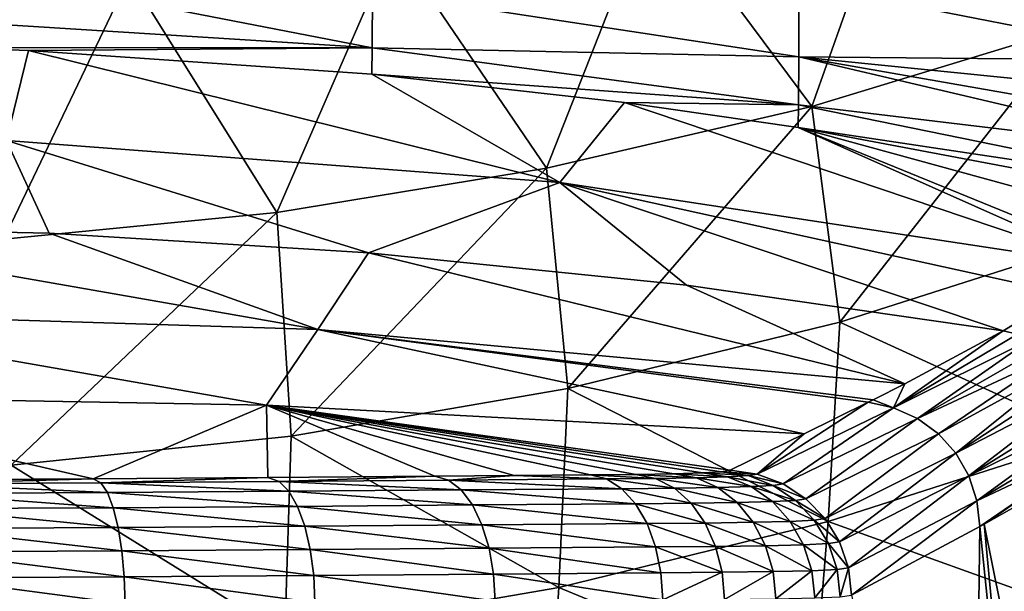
# Model space of a CAD drawing. Header units: metres. Extents: x -92 to 264, y -100 to 50.
# Tile 64 of 256: x 1.86 to 8.15, y -96.31 to -92.65. Entities that reach past the tile are written whole.
import ezdxf

# ---------------------------------------------------------------- set-up
doc = ezdxf.new("R2010")
doc.units = ezdxf.units.M
doc.layers.add('solid_21062050_01', color=7, linetype='CONTINUOUS')

msp = doc.modelspace()

# ---------------------------------------------------------------- linework, layer by layer
at = {"layer": 'solid_21062050_01'}
for points in [[(8.574531, -92.702843, -13.611854), (7.545751, -91.436882, -16.26082), (9.13631, -90.924583, -15.908689)], [(6.91932, -93.205933, -13.910186), (5.913123, -91.850441, -16.545094), (7.545751, -91.436882, -16.26082)], [(8.574531, -92.702843, -13.611854), (6.91932, -93.205933, -13.910186), (7.545751, -91.436882, -16.26082)], [(5.224487, -93.600525, -14.144189), (4.247489, -92.162773, -16.759792), (5.913123, -91.850441, -16.545094)], [(6.91932, -93.205933, -13.910186), (5.224487, -93.600525, -14.144189), (5.913123, -91.850441, -16.545094)], [(3.499695, -93.884117, -14.31237), (2.558159, -92.372047, -16.903646), (4.247489, -92.162773, -16.759792)], [(5.224487, -93.600525, -14.144189), (3.499695, -93.884117, -14.31237), (4.247489, -92.162773, -16.759792)], [(1.368724, -92.2976, 30.794605), (1.367467, -92.658211, 32.415359), (4.110171, -92.830521, 32.387142)], [(1.368724, -92.2976, 30.794605), (4.110171, -92.830521, 32.387142), (4.112842, -92.471169, 30.744854)], [(1.754877, -94.054962, -14.413688), (0.854582, -92.476982, -16.975779), (2.558159, -92.372047, -16.903646)], [(3.499695, -93.884117, -14.31237), (1.754877, -94.054962, -14.413688), (2.558159, -92.372047, -16.903646)], [(4.112842, -92.471169, 30.744854), (6.836534, -92.887444, 30.911489), (6.837557, -92.419144, 29.395288)], [(9.349052, -92.911873, 29.253712), (6.837557, -92.419144, 29.395288), (6.836534, -92.887444, 30.911489)], [(9.349052, -92.911873, 29.253712), (9.269732, -92.642067, 28.589689), (6.837557, -92.419144, 29.395288)], [(4.112842, -92.471169, 30.744854), (4.110171, -92.830521, 32.387142), (6.836534, -92.887444, 30.911489)], [(1.367467, -92.658211, 32.415359), (1.366673, -92.827774, 34.067024), (4.110171, -92.830521, 32.387142)], [(8.574531, -92.702843, -13.611854), (7.099089, -94.58493, -11.313878), (6.91932, -93.205933, -13.910186)], [(8.574531, -92.702843, -13.611854), (8.795499, -94.04348, -11.039983), (7.099089, -94.58493, -11.313878)], [(1.366673, -92.827774, 34.067024), (1.912124, -92.848091, 34.066128), (4.110171, -92.830521, 32.387142)], [(1.773167, -93.423943, 47.276783), (1.912124, -92.848091, 34.066128), (1.366673, -92.827774, 34.067024)], [(1.912124, -92.848091, 34.066128), (4.108179, -92.998581, 34.059483), (4.110171, -92.830521, 32.387142)], [(4.110171, -92.830521, 32.387142), (4.108179, -92.998581, 34.059483), (6.835427, -93.195183, 32.466599)], [(4.110171, -92.830521, 32.387142), (6.835427, -93.195183, 32.466599), (6.836534, -92.887444, 30.911489)], [(5.309011, -93.691895, 47.264977), (1.912124, -92.848091, 34.066128), (1.773167, -93.423943, 47.276783)], [(5.309011, -93.691895, 47.264977), (4.108179, -92.998581, 34.059483), (1.912124, -92.848091, 34.066128)], [(9.502396, -93.514481, 31.291239), (6.836534, -92.887444, 30.911489), (6.835427, -93.195183, 32.466599)], [(9.414687, -93.147293, 29.926888), (9.349052, -92.911873, 29.253712), (6.836534, -92.887444, 30.911489)], [(9.466036, -93.348175, 30.606899), (9.414687, -93.147293, 29.926888), (6.836534, -92.887444, 30.911489)], [(9.502396, -93.514481, 31.291239), (9.466036, -93.348175, 30.606899), (6.836534, -92.887444, 30.911489)], [(4.108179, -92.998581, 34.059483), (5.72195, -93.17984, 34.051476), (6.835427, -93.195183, 32.466599)], [(5.309011, -93.691895, 47.264977), (5.72195, -93.17984, 34.051476), (4.108179, -92.998581, 34.059483)], [(6.91932, -93.205933, -13.910186), (5.361078, -95.00975, -11.528782), (5.224487, -93.600525, -14.144189)], [(8.818337, -94.223778, 47.179333), (5.72195, -93.17984, 34.051476), (5.309011, -93.691895, 47.264977)], [(6.91932, -93.205933, -13.910186), (7.099089, -94.58493, -11.313878), (5.361078, -95.00975, -11.528782)], [(5.72195, -93.17984, 34.051476), (6.833674, -93.339958, 34.044399), (6.835427, -93.195183, 32.466599)], [(8.818337, -94.223778, 47.179333), (6.833674, -93.339958, 34.044399), (5.72195, -93.17984, 34.051476)], [(9.528439, -93.744133, 32.660698), (6.835427, -93.195183, 32.466599), (6.833674, -93.339958, 34.044399)], [(9.528439, -93.744133, 32.660698), (9.502396, -93.514481, 31.291239), (6.835427, -93.195183, 32.466599)], [(9.528439, -93.744133, 32.660698), (6.833674, -93.339958, 34.044399), (9.488543, -93.840828, 34.022228)], [(9.204013, -93.990143, 39.577221), (9.488543, -93.840828, 34.022228), (6.833674, -93.339958, 34.044399)], [(8.888673, -94.179688, 45.789421), (6.833674, -93.339958, 34.044399), (8.818337, -94.223778, 47.179333)], [(9.204013, -93.990143, 39.577221), (6.833674, -93.339958, 34.044399), (8.888673, -94.179688, 45.789421)], [(1.773167, -93.423943, 47.276783), (0, -93.973816, 60.486752), (2.044596, -94.015594, 60.484905)], [(1.773167, -93.423943, 47.276783), (2.044596, -94.015594, 60.484905), (4.08573, -94.140862, 60.47937)], [(5.309011, -93.691895, 47.264977), (1.773167, -93.423943, 47.276783), (4.08573, -94.140862, 60.47937)], [(5.224487, -93.600525, -14.144189), (3.591601, -95.315132, -11.683272), (3.499695, -93.884117, -14.31237)], [(5.224487, -93.600525, -14.144189), (5.361078, -95.00975, -11.528782), (3.591601, -95.315132, -11.683272)], [(5.309011, -93.691895, 47.264977), (4.08573, -94.140862, 60.47937), (6.11995, -94.349403, 60.470158)], [(5.309011, -93.691895, 47.264977), (6.11995, -94.349403, 60.470158), (8.143826, -94.640839, 60.457279)], [(8.538053, -94.400757, 52.715729), (5.309011, -93.691895, 47.264977), (8.143826, -94.640839, 60.457279)], [(8.538053, -94.400757, 52.715729), (8.818337, -94.223778, 47.179333), (5.309011, -93.691895, 47.264977)], [(3.499695, -93.884117, -14.31237), (1.801087, -95.49913, -11.776357), (1.754877, -94.054962, -14.413688)], [(3.499695, -93.884117, -14.31237), (3.591601, -95.315132, -11.683272), (1.801087, -95.49913, -11.776357)], [(0, -93.973816, 60.486752), (0.000004, -94.514114, 72.721558), (3.762673, -94.631409, 72.716393)], [(2.044596, -94.015594, 60.484905), (0, -93.973816, 60.486752), (3.762673, -94.631409, 72.716393)], [(4.08573, -94.140862, 60.47937), (2.044596, -94.015594, 60.484905), (3.762673, -94.631409, 72.716393)], [(7.099089, -94.58493, -11.313878), (8.795499, -94.04348, -11.039983), (8.705848, -95.320854, -8.436125)], [(4.08573, -94.140862, 60.47937), (3.762673, -94.631409, 72.716393), (7.515215, -94.980339, 72.59639)], [(6.11995, -94.349403, 60.470158), (4.08573, -94.140862, 60.47937), (7.515215, -94.980339, 72.59639)], [(6.11995, -94.349403, 60.470158), (7.515215, -94.980339, 72.59639), (8.143826, -94.640839, 60.457279)], [(8.538053, -94.400757, 52.715729), (8.143826, -94.640839, 60.457279), (8.235059, -94.661621, 60.461147)], [(0.000004, -94.514114, 72.721558), (-0.000002, -95.055206, 84.968582), (3.43514, -95.116989, 84.965874)], [(3.762673, -94.631409, 72.716393), (0.000004, -94.514114, 72.721558), (3.43514, -95.116989, 84.965874)], [(5.361078, -95.00975, -11.528782), (7.099089, -94.58493, -11.313878), (7.023551, -95.859436, -8.664714)], [(7.099089, -94.58493, -11.313878), (8.705848, -95.320854, -8.436125), (7.023551, -95.859436, -8.664714)], [(3.762673, -94.631409, 72.716393), (3.43514, -95.116989, 84.965874), (6.871824, -95.298386, 84.80381)], [(3.762673, -94.631409, 72.716393), (6.871824, -95.298386, 84.80381), (7.281097, -95.097626, 77.058731)], [(7.311533, -95.082535, 76.480164), (3.762673, -94.631409, 72.716393), (7.281097, -95.097626, 77.058731)], [(7.311533, -95.082535, 76.480164), (7.515215, -94.980339, 72.59639), (3.762673, -94.631409, 72.716393)], [(7.442627, -95.133392, 77.086502), (8.143826, -94.640839, 60.457279), (7.515215, -94.980339, 72.59639)], [(8.235059, -94.661621, 60.461147), (8.143826, -94.640839, 60.457279), (7.442627, -95.133392, 77.086502)], [(8.323256, -94.692924, 60.46455), (8.235059, -94.661621, 60.461147), (7.442627, -95.133392, 77.086502)], [(8.323256, -94.692924, 60.46455), (7.442627, -95.133392, 77.086502), (7.594719, -95.201675, 77.092194)], [(8.407207, -94.734322, 60.467438), (8.323256, -94.692924, 60.46455), (7.594719, -95.201675, 77.092194)], [(8.485765, -94.785248, 60.469772), (8.407207, -94.734322, 60.467438), (7.594719, -95.201675, 77.092194)], [(8.485765, -94.785248, 60.469772), (7.594719, -95.201675, 77.092194), (7.729396, -95.300026, 77.096237)], [(8.557852, -94.845001, 60.471523), (8.485765, -94.785248, 60.469772), (7.729396, -95.300026, 77.096237)], [(8.557852, -94.845001, 60.471523), (7.729396, -95.300026, 77.096237), (7.840804, -95.424164, 77.098442)], [(8.622479, -94.912766, 60.472664), (8.557852, -94.845001, 60.471523), (7.840804, -95.424164, 77.098442)], [(8.678762, -94.98761, 60.473179), (8.622479, -94.912766, 60.472664), (7.840804, -95.424164, 77.098442)], [(3.591601, -95.315132, -11.683272), (5.361078, -95.00975, -11.528782), (5.302172, -96.281837, -8.844003)], [(5.361078, -95.00975, -11.528782), (7.023551, -95.859436, -8.664714), (5.302172, -96.281837, -8.844003)], [(7.442627, -95.133392, 77.086502), (7.515215, -94.980339, 72.59639), (7.311533, -95.082535, 76.480164)], [(8.678762, -94.98761, 60.473179), (7.840804, -95.424164, 77.098442), (7.924098, -95.568695, 77.098732)], [(8.725929, -95.068512, 60.473061), (8.678762, -94.98761, 60.473179), (7.924098, -95.568695, 77.098732)], [(-0.000002, -95.055206, 84.968582), (1.171308, -95.593338, 97.115997), (2.325269, -95.587372, 96.891556)], [(3.43514, -95.116989, 84.965874), (-0.000002, -95.055206, 84.968582), (2.325269, -95.587372, 96.891556)], [(6.57158, -95.55706, 93.711441), (7.281097, -95.097626, 77.058731), (6.871824, -95.298386, 84.80381)], [(6.57158, -95.55706, 93.711441), (7.442627, -95.133392, 77.086502), (7.281097, -95.097626, 77.058731)], [(7.442627, -95.133392, 77.086502), (7.311533, -95.082535, 76.480164), (7.281097, -95.097626, 77.058731)], [(8.763334, -95.154366, 60.472313), (8.725929, -95.068512, 60.473061), (7.924098, -95.568695, 77.098732)], [(3.43514, -95.116989, 84.965874), (2.325269, -95.587372, 96.891556), (3.443618, -95.578934, 96.520874)], [(3.43514, -95.116989, 84.965874), (6.343123, -95.541954, 94.086601), (6.397725, -95.532555, 93.703537)], [(6.871824, -95.298386, 84.80381), (3.43514, -95.116989, 84.965874), (6.397725, -95.532555, 93.703537)], [(3.43514, -95.116989, 84.965874), (6.221571, -95.549507, 94.456215), (6.343123, -95.541954, 94.086601)], [(3.43514, -95.116989, 84.965874), (6.037132, -95.555344, 94.798996), (6.221571, -95.549507, 94.456215)], [(3.43514, -95.116989, 84.965874), (5.795381, -95.559616, 95.104736), (6.037132, -95.555344, 94.798996)], [(3.43514, -95.116989, 84.965874), (5.504393, -95.562393, 95.363426), (5.795381, -95.559616, 95.104736)], [(3.43514, -95.116989, 84.965874), (5.016569, -95.565857, 95.702415), (5.504393, -95.562393, 95.363426)], [(3.43514, -95.116989, 84.965874), (4.509456, -95.569923, 96.008842), (5.016569, -95.565857, 95.702415)], [(3.43514, -95.116989, 84.965874), (3.443618, -95.578934, 96.520874), (4.509456, -95.569923, 96.008842)], [(6.57158, -95.55706, 93.711441), (6.735943, -95.618965, 93.717873), (7.442627, -95.133392, 77.086502)], [(6.735943, -95.618965, 93.717873), (7.594719, -95.201675, 77.092194), (7.442627, -95.133392, 77.086502)], [(8.763334, -95.154366, 60.472313), (7.924098, -95.568695, 77.098732), (7.975657, -95.727333, 77.097084)], [(8.790463, -95.243988, 60.470947), (8.763334, -95.154366, 60.472313), (7.975657, -95.727333, 77.097084)], [(6.735943, -95.618965, 93.717873), (6.882882, -95.715279, 93.722511), (7.594719, -95.201675, 77.092194)], [(6.882882, -95.715279, 93.722511), (7.729396, -95.300026, 77.096237), (7.594719, -95.201675, 77.092194)], [(8.806947, -95.336151, 60.468979), (8.790463, -95.243988, 60.470947), (7.975657, -95.727333, 77.097084)], [(1.801087, -95.49913, -11.776357), (3.591601, -95.315132, -11.683272), (3.551239, -96.585403, -8.972854)], [(3.591601, -95.315132, -11.683272), (5.302172, -96.281837, -8.844003), (3.551239, -96.585403, -8.972854)], [(6.57158, -95.55706, 93.711441), (6.871824, -95.298386, 84.80381), (6.397725, -95.532555, 93.703537)], [(6.882882, -95.715279, 93.722511), (7.005304, -95.841354, 93.725143), (7.729396, -95.300026, 77.096237)], [(7.005304, -95.841354, 93.725143), (7.840804, -95.424164, 77.098442), (7.729396, -95.300026, 77.096237)], [(7.023551, -95.859436, -8.664714), (8.705848, -95.320854, -8.436125), (8.598989, -96.426666, -5.750204)], [(8.806947, -95.336151, 60.468979), (7.975657, -95.727333, 77.097084), (7.994241, -95.892509, 77.073212)], [(8.806947, -95.336151, 60.468979), (7.994241, -95.892509, 77.073212), (8.022429, -95.877464, 76.501183)], [(8.806947, -95.336151, 60.468979), (8.022429, -95.877464, 76.501183), (8.812558, -95.429604, 60.466434)], [(7.005304, -95.841354, 93.725143), (7.097301, -95.991104, 93.725639), (7.840804, -95.424164, 77.098442)], [(7.097301, -95.991104, 93.725639), (7.924098, -95.568695, 77.098732), (7.840804, -95.424164, 77.098442)], [(8.812558, -95.429604, 60.466434), (8.022429, -95.877464, 76.501183), (8.65597, -99.02874, 63.642384)], [(1.801087, -95.49913, -11.776357), (3.551239, -96.585403, -8.972854), (1.780559, -96.768272, -9.050474)], [(6.57158, -95.55706, 93.711441), (6.397725, -95.532555, 93.703537), (6.343123, -95.541954, 94.086601)], [(1.197064, -95.618523, 97.281418), (2.325269, -95.587372, 96.891556), (1.171308, -95.593338, 97.115997)], [(1.197064, -95.618523, 97.281418), (2.375077, -95.612587, 97.053001), (2.325269, -95.587372, 96.891556)], [(2.375077, -95.612587, 97.053001), (3.443618, -95.578934, 96.520874), (2.325269, -95.587372, 96.891556)], [(2.375077, -95.612587, 97.053001), (3.515146, -95.604202, 96.676094), (3.443618, -95.578934, 96.520874)], [(3.576893, -95.666794, 96.827721), (3.515146, -95.604202, 96.676094), (2.375077, -95.612587, 97.053001)], [(3.515146, -95.604202, 96.676094), (4.509456, -95.569923, 96.008842), (3.443618, -95.578934, 96.520874)], [(3.515146, -95.604202, 96.676094), (4.598722, -95.595276, 96.156487), (4.509456, -95.569923, 96.008842)], [(4.679278, -95.65786, 96.299011), (4.598722, -95.595276, 96.156487), (3.515146, -95.604202, 96.676094)], [(3.576893, -95.666794, 96.827721), (4.679278, -95.65786, 96.299011), (3.515146, -95.604202, 96.676094)], [(4.598722, -95.595276, 96.156487), (5.016569, -95.565857, 95.702415), (4.509456, -95.569923, 96.008842)], [(4.598722, -95.595276, 96.156487), (5.60789, -95.587814, 95.502357), (5.016569, -95.565857, 95.702415)], [(5.705858, -95.650391, 95.63353), (5.60789, -95.587814, 95.502357), (4.598722, -95.595276, 96.156487)], [(4.679278, -95.65786, 96.299011), (5.705858, -95.650391, 95.63353), (4.598722, -95.595276, 96.156487)], [(5.60789, -95.587814, 95.502357), (5.504393, -95.562393, 95.363426), (5.016569, -95.565857, 95.702415)], [(5.921822, -95.584923, 95.223335), (5.795381, -95.559616, 95.104736), (5.504393, -95.562393, 95.363426)], [(5.921822, -95.584923, 95.223335), (5.504393, -95.562393, 95.363426), (5.60789, -95.587814, 95.502357)], [(6.041419, -95.647346, 95.335083), (5.921822, -95.584923, 95.223335), (5.60789, -95.587814, 95.502357)], [(6.041419, -95.647346, 95.335083), (5.60789, -95.587814, 95.502357), (5.705858, -95.650391, 95.63353)], [(6.182508, -95.580528, 94.8936), (6.037132, -95.555344, 94.798996), (5.795381, -95.559616, 95.104736)], [(6.182508, -95.580528, 94.8936), (5.795381, -95.559616, 95.104736), (5.921822, -95.584923, 95.223335)], [(6.320105, -95.642876, 94.982468), (6.182508, -95.580528, 94.8936), (5.921822, -95.584923, 95.223335)], [(6.320105, -95.642876, 94.982468), (5.921822, -95.584923, 95.223335), (6.041419, -95.647346, 95.335083)], [(6.381509, -95.574547, 94.523636), (6.221571, -95.549507, 94.456215), (6.037132, -95.555344, 94.798996)], [(6.381509, -95.574547, 94.523636), (6.037132, -95.555344, 94.798996), (6.182508, -95.580528, 94.8936)], [(6.532809, -95.636795, 94.586769), (6.381509, -95.574547, 94.523636), (6.182508, -95.580528, 94.8936)], [(6.532809, -95.636795, 94.586769), (6.182508, -95.580528, 94.8936), (6.320105, -95.642876, 94.982468)], [(6.512611, -95.566788, 94.124908), (6.343123, -95.541954, 94.086601), (6.221571, -95.549507, 94.456215)], [(6.512611, -95.566788, 94.124908), (6.221571, -95.549507, 94.456215), (6.381509, -95.574547, 94.523636)], [(6.512611, -95.566788, 94.124908), (6.57158, -95.55706, 93.711441), (6.343123, -95.541954, 94.086601)], [(6.672916, -95.628899, 94.16024), (6.512611, -95.566788, 94.124908), (6.381509, -95.574547, 94.523636)], [(6.672916, -95.628899, 94.16024), (6.381509, -95.574547, 94.523636), (6.532809, -95.636795, 94.586769)], [(6.512611, -95.566788, 94.124908), (6.735943, -95.618965, 93.717873), (6.57158, -95.55706, 93.711441)], [(6.672916, -95.628899, 94.16024), (6.735943, -95.618965, 93.717873), (6.512611, -95.566788, 94.124908)], [(7.097301, -95.991104, 93.725639), (7.154433, -96.157303, 93.723969), (7.924098, -95.568695, 77.098732)], [(7.154433, -96.157303, 93.723969), (7.975657, -95.727333, 77.097084), (7.924098, -95.568695, 77.098732)], [(2.416899, -95.675186, 97.211281), (2.375077, -95.612587, 97.053001), (1.197064, -95.618523, 97.281418)], [(1.218177, -95.681122, 97.443764), (2.416899, -95.675186, 97.211281), (1.197064, -95.618523, 97.281418)], [(2.416899, -95.675186, 97.211281), (3.576893, -95.666794, 96.827721), (2.375077, -95.612587, 97.053001)], [(3.632307, -95.763535, 96.962967), (3.576893, -95.666794, 96.827721), (2.416899, -95.675186, 97.211281)], [(4.751452, -95.754601, 96.426109), (4.679278, -95.65786, 96.299011), (3.576893, -95.666794, 96.827721)], [(3.632307, -95.763535, 96.962967), (4.751452, -95.754601, 96.426109), (3.576893, -95.666794, 96.827721)], [(5.79349, -95.747124, 95.750511), (5.705858, -95.650391, 95.63353), (4.679278, -95.65786, 96.299011)], [(4.751452, -95.754601, 96.426109), (5.79349, -95.747124, 95.750511), (4.679278, -95.65786, 96.299011)], [(6.148474, -95.743904, 95.434601), (6.041419, -95.647346, 95.335083), (5.705858, -95.650391, 95.63353)], [(6.148474, -95.743904, 95.434601), (5.705858, -95.650391, 95.63353), (5.79349, -95.747124, 95.750511)], [(6.443283, -95.739388, 95.061394), (6.320105, -95.642876, 94.982468), (6.041419, -95.647346, 95.335083)], [(6.443283, -95.739388, 95.061394), (6.041419, -95.647346, 95.335083), (6.148474, -95.743904, 95.434601)], [(6.668229, -95.733269, 94.642509), (6.532809, -95.636795, 94.586769), (6.320105, -95.642876, 94.982468)], [(6.668229, -95.733269, 94.642509), (6.320105, -95.642876, 94.982468), (6.443283, -95.739388, 95.061394)], [(6.816333, -95.725304, 94.190933), (6.672916, -95.628899, 94.16024), (6.532809, -95.636795, 94.586769)], [(6.816333, -95.725304, 94.190933), (6.532809, -95.636795, 94.586769), (6.668229, -95.733269, 94.642509)], [(6.672916, -95.628899, 94.16024), (6.882882, -95.715279, 93.722511), (6.735943, -95.618965, 93.717873)], [(6.816333, -95.725304, 94.190933), (6.882882, -95.715279, 93.722511), (6.672916, -95.628899, 94.16024)], [(2.454485, -95.771927, 97.352524), (2.416899, -95.675186, 97.211281), (1.218177, -95.681122, 97.443764)], [(1.23717, -95.77787, 97.588676), (2.454485, -95.771927, 97.352524), (1.218177, -95.681122, 97.443764)], [(2.454485, -95.771927, 97.352524), (3.632307, -95.763535, 96.962967), (2.416899, -95.675186, 97.211281)], [(6.935958, -95.851364, 94.215508), (6.816333, -95.725304, 94.190933), (6.668229, -95.733269, 94.642509)], [(6.816333, -95.725304, 94.190933), (7.005304, -95.841354, 93.725143), (6.882882, -95.715279, 93.722511)], [(6.935958, -95.851364, 94.215508), (7.005304, -95.841354, 93.725143), (6.816333, -95.725304, 94.190933)], [(7.154433, -96.157303, 93.723969), (7.173942, -96.331924, 93.72023), (7.975657, -95.727333, 77.097084)], [(7.975657, -95.727333, 77.097084), (7.173942, -96.331924, 93.72023), (7.994241, -95.892509, 77.073212)], [(2.48603, -95.898178, 97.46994), (2.454485, -95.771927, 97.352524), (1.23717, -95.77787, 97.588676)], [(1.253131, -95.904121, 97.709206), (2.48603, -95.898178, 97.46994), (1.23717, -95.77787, 97.588676)], [(3.678727, -95.889778, 97.07534), (3.632307, -95.763535, 96.962967), (2.454485, -95.771927, 97.352524)], [(2.48603, -95.898178, 97.46994), (3.678727, -95.889778, 97.07534), (2.454485, -95.771927, 97.352524)], [(4.811779, -95.880836, 96.531677), (4.751452, -95.754601, 96.426109), (3.632307, -95.763535, 96.962967)], [(3.678727, -95.889778, 97.07534), (4.811779, -95.880836, 96.531677), (3.632307, -95.763535, 96.962967)], [(5.86658, -95.87336, 95.847679), (5.79349, -95.747124, 95.750511), (4.751452, -95.754601, 96.426109)], [(4.811779, -95.880836, 96.531677), (5.86658, -95.87336, 95.847679), (4.751452, -95.754601, 96.426109)], [(6.237855, -95.869949, 95.517128), (6.148474, -95.743904, 95.434601), (5.79349, -95.747124, 95.750511)], [(6.237855, -95.869949, 95.517128), (5.79349, -95.747124, 95.750511), (5.86658, -95.87336, 95.847679)], [(6.546133, -95.86544, 95.126579), (6.443283, -95.739388, 95.061394), (6.148474, -95.743904, 95.434601)], [(6.546133, -95.86544, 95.126579), (6.148474, -95.743904, 95.434601), (6.237855, -95.869949, 95.517128)], [(6.781264, -95.859322, 94.688187), (6.668229, -95.733269, 94.642509), (6.443283, -95.739388, 95.061394)], [(6.781264, -95.859322, 94.688187), (6.443283, -95.739388, 95.061394), (6.546133, -95.86544, 95.126579)], [(6.935958, -95.851364, 94.215508), (6.668229, -95.733269, 94.642509), (6.781264, -95.859322, 94.688187)], [(7.026032, -96.001007, 94.23278), (6.935958, -95.851364, 94.215508), (6.781264, -95.859322, 94.688187)], [(6.935958, -95.851364, 94.215508), (7.097301, -95.991104, 93.725639), (7.005304, -95.841354, 93.725143)], [(7.026032, -96.001007, 94.23278), (7.097301, -95.991104, 93.725639), (6.935958, -95.851364, 94.215508)], [(2.510022, -96.047867, 97.557892), (2.48603, -95.898178, 97.46994), (1.253131, -95.904121, 97.709206)], [(1.265295, -96.053818, 97.799553), (2.510022, -96.047867, 97.557892), (1.253131, -95.904121, 97.709206)], [(3.713926, -96.039474, 97.159447), (3.678727, -95.889778, 97.07534), (2.48603, -95.898178, 97.46994)], [(2.510022, -96.047867, 97.557892), (3.713926, -96.039474, 97.159447), (2.48603, -95.898178, 97.46994)], [(4.857364, -96.030525, 96.610641), (4.811779, -95.880836, 96.531677), (3.678727, -95.889778, 97.07534)], [(3.713926, -96.039474, 97.159447), (4.857364, -96.030525, 96.610641), (3.678727, -95.889778, 97.07534)], [(5.92162, -96.023048, 95.920372), (5.86658, -95.87336, 95.847679), (4.811779, -95.880836, 96.531677)], [(4.857364, -96.030525, 96.610641), (5.92162, -96.023048, 95.920372), (4.811779, -95.880836, 96.531677)], [(5.302172, -96.281837, -8.844003), (7.023551, -95.859436, -8.664714), (6.934138, -96.957428, -5.934649)], [(6.305274, -96.019455, 95.578697), (6.237855, -95.869949, 95.517128), (5.86658, -95.87336, 95.847679)], [(6.305274, -96.019455, 95.578697), (5.86658, -95.87336, 95.847679), (5.92162, -96.023048, 95.920372)], [(6.623717, -96.014984, 95.174911), (6.546133, -95.86544, 95.126579), (6.237855, -95.869949, 95.517128)], [(6.623717, -96.014984, 95.174911), (6.237855, -95.869949, 95.517128), (6.305274, -96.019455, 95.578697)], [(6.866481, -96.008896, 94.721596), (6.781264, -95.859322, 94.688187), (6.546133, -95.86544, 95.126579)], [(6.866481, -96.008896, 94.721596), (6.546133, -95.86544, 95.126579), (6.623717, -96.014984, 95.174911)], [(7.026032, -96.001007, 94.23278), (6.781264, -95.859322, 94.688187), (6.866481, -96.008896, 94.721596)], [(7.023551, -95.859436, -8.664714), (8.598989, -96.426666, -5.750204), (6.934138, -96.957428, -5.934649)], [(7.994241, -95.892509, 77.073212), (7.173942, -96.331924, 93.72023), (7.947836, -99.484962, 78.013084)], [(7.994241, -95.892509, 77.073212), (7.947836, -99.484962, 78.013084), (8.336819, -99.233871, 70.119164)], [(8.022429, -95.877464, 76.501183), (7.994241, -95.892509, 77.073212), (8.336819, -99.233871, 70.119164)], [(8.022429, -95.877464, 76.501183), (8.336819, -99.233871, 70.119164), (8.65597, -99.02874, 63.642384)], [(3.736215, -96.205421, 97.21125), (3.713926, -96.039474, 97.159447), (2.510022, -96.047867, 97.557892)], [(4.886018, -96.19648, 96.659218), (4.857364, -96.030525, 96.610641), (3.713926, -96.039474, 97.159447)], [(3.736215, -96.205421, 97.21125), (4.886018, -96.19648, 96.659218), (3.713926, -96.039474, 97.159447)], [(5.955967, -96.189003, 95.965111), (5.92162, -96.023048, 95.920372), (4.857364, -96.030525, 96.610641)], [(4.886018, -96.19648, 96.659218), (5.955967, -96.189003, 95.965111), (4.857364, -96.030525, 96.610641)], [(6.347501, -96.185249, 95.616356), (6.305274, -96.019455, 95.578697), (5.92162, -96.023048, 95.920372)], [(6.347501, -96.185249, 95.616356), (5.92162, -96.023048, 95.920372), (5.955967, -96.189003, 95.965111)], [(6.672312, -96.180832, 95.204056), (6.623717, -96.014984, 95.174911), (6.305274, -96.019455, 95.578697)], [(6.672312, -96.180832, 95.204056), (6.305274, -96.019455, 95.578697), (6.347501, -96.185249, 95.616356)], [(6.919785, -96.174812, 94.741142), (6.866481, -96.008896, 94.721596), (6.623717, -96.014984, 95.174911)], [(6.919785, -96.174812, 94.741142), (6.623717, -96.014984, 95.174911), (6.672312, -96.180832, 95.204056)], [(7.082222, -96.16703, 94.24192), (7.026032, -96.001007, 94.23278), (6.866481, -96.008896, 94.721596)], [(7.082222, -96.16703, 94.24192), (6.866481, -96.008896, 94.721596), (6.919785, -96.174812, 94.741142)], [(7.026032, -96.001007, 94.23278), (7.154433, -96.157303, 93.723969), (7.097301, -95.991104, 93.725639)], [(7.082222, -96.16703, 94.24192), (7.154433, -96.157303, 93.723969), (7.026032, -96.001007, 94.23278)], [(2.525308, -96.213821, 97.612167), (2.510022, -96.047867, 97.557892), (1.265295, -96.053818, 97.799553)], [(1.273077, -96.219772, 97.855392), (2.525308, -96.213821, 97.612167), (1.265295, -96.053818, 97.799553)], [(2.525308, -96.213821, 97.612167), (3.736215, -96.205421, 97.21125), (2.510022, -96.047867, 97.557892)], [(7.082222, -96.16703, 94.24192), (6.919785, -96.174812, 94.741142), (6.938617, -96.349098, 94.74588)], [(7.082222, -96.16703, 94.24192), (6.938617, -96.349098, 94.74588), (7.101821, -96.341438, 94.242493)], [(7.082222, -96.16703, 94.24192), (7.101821, -96.341438, 94.242493), (7.154433, -96.157303, 93.723969)], [(7.154433, -96.157303, 93.723969), (7.101821, -96.341438, 94.242493), (7.173942, -96.331924, 93.72023)], [(1.273077, -96.219772, 97.855392), (2.529803, -96.387024, 97.630516), (2.525308, -96.213821, 97.612167)], [(1.273077, -96.219772, 97.855392), (1.275107, -96.392975, 97.874168), (2.529803, -96.387024, 97.630516)], [(2.525308, -96.213821, 97.612167), (3.743312, -96.378624, 97.228752), (3.736215, -96.205421, 97.21125)], [(2.525308, -96.213821, 97.612167), (2.529803, -96.387024, 97.630516), (3.743312, -96.378624, 97.228752)], [(3.736215, -96.205421, 97.21125), (4.895683, -96.369682, 96.675461), (4.886018, -96.19648, 96.659218)], [(3.736215, -96.205421, 97.21125), (3.743312, -96.378624, 97.228752), (4.895683, -96.369682, 96.675461)], [(4.886018, -96.19648, 96.659218), (5.96797, -96.362198, 95.979736), (5.955967, -96.189003, 95.965111)], [(4.886018, -96.19648, 96.659218), (4.895683, -96.369682, 96.675461), (5.96797, -96.362198, 95.979736)], [(6.347501, -96.185249, 95.616356), (5.955967, -96.189003, 95.965111), (5.96797, -96.362198, 95.979736)], [(6.347501, -96.185249, 95.616356), (5.96797, -96.362198, 95.979736), (6.362508, -96.359375, 95.628304)], [(6.672312, -96.180832, 95.204056), (6.347501, -96.185249, 95.616356), (6.362508, -96.359375, 95.628304)], [(6.672312, -96.180832, 95.204056), (6.362508, -96.359375, 95.628304), (6.689586, -96.355026, 95.212631)], [(6.919785, -96.174812, 94.741142), (6.672312, -96.180832, 95.204056), (6.689586, -96.355026, 95.212631)], [(6.919785, -96.174812, 94.741142), (6.689586, -96.355026, 95.212631), (6.938617, -96.349098, 94.74588)], [(3.551239, -96.585403, -8.972854), (5.302172, -96.281837, -8.844003), (5.2328, -97.373512, -6.079251)], [(5.302172, -96.281837, -8.844003), (6.934138, -96.957428, -5.934649), (5.2328, -97.373512, -6.079251)]]:
    msp.add_3dface(points, dxfattribs=at)

doc.saveas('drawing.dxf')
